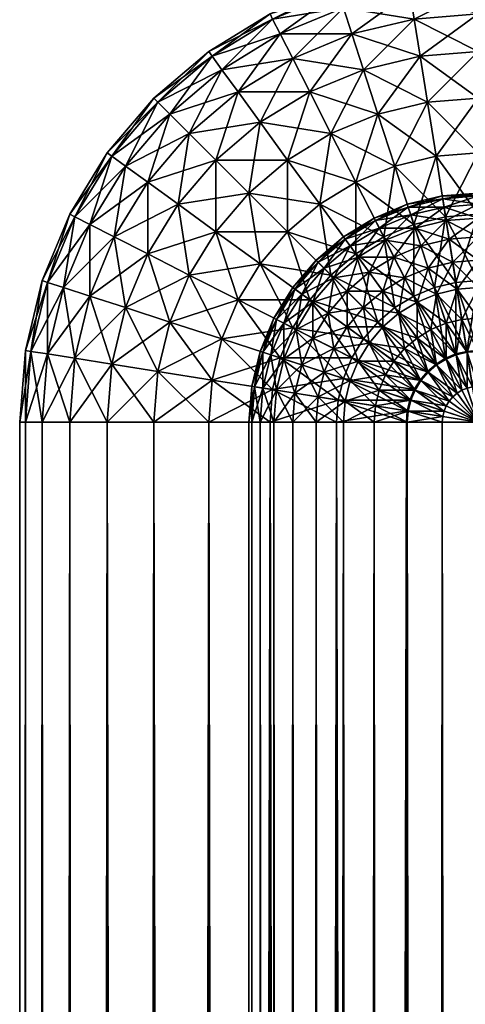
# Model space of a CAD drawing. Header units: inches. Extents: x 0 to 60, y -158 to 0.
# Tile 6 of 198: x 0 to 1.94, y -6.54 to -2.24. Entities that reach past the tile are written whole.
import ezdxf

# ---------------------------------------------------------------- set-up
doc = ezdxf.new("R2010")
doc.units = ezdxf.units.IN
doc.header["$MEASUREMENT"] = 0
doc.layers.get('0').update_dxf_attribs({"true_color": 0x5890e1})

msp = doc.modelspace()

# ---------------------------------------------------------------- meshes
at = {"color": 154, "true_color": 0x1c59b1}
mesh = msp.add_polyface(dxfattribs=at)
corners = [(1.191, -2.4122, 58.908), (1.5, -2.4612, 59.1756), (1.4493, -2.3052, 58.908), (1.7469, -2.4019, 59.1756), (1.7212, -2.2399, 58.908), (2, -2.382, 59.1756), (2, -2.218, 58.908), (0.882, -2.4612, 58.618), (1.1365, -2.3052, 58.618), (1.4122, -2.191, 58.618), (1.7024, -2.1213, 58.618), (2, -2.0979, 58.618), (0.8389, -2.4019, 58.3129), (1.1032, -2.2399, 58.3129), (1.3896, -2.1213, 58.3129), (1.691, -2.0489, 58.3129), (0.8244, -2.382, 58), (1.092, -2.218, 58), (1.382, -2.0979, 58), (1.7469, -2.4019, 0.8244), (1.5, -2.4612, 0.8244), (1.7212, -2.2399, 1.092), (2, -2.382, 0.8244), (2, -2.218, 1.092), (2, -2.0979, 1.382), (1.7024, -2.1213, 1.382), (1.4493, -2.3052, 1.092), (1.4122, -2.191, 1.382), (1.191, -2.4122, 1.092), (1.1365, -2.3052, 1.382), (0.9526, -2.5583, 1.092), (1.691, -2.0489, 1.6871), (1.3896, -2.1213, 1.6871), (1.1032, -2.2399, 1.6871), (0.882, -2.4612, 1.382), (0.8389, -2.4019, 1.6871), (1.382, -2.0979, 2), (1.092, -2.218, 2), (0.8244, -2.382, 2)]
mesh.append_faces([[corners[k] for k in face] for face in [(0, 1, 2), (2, 1, 3), (2, 3, 4), (4, 3, 5), (4, 5, 6), (7, 0, 8), (8, 0, 2), (8, 2, 9), (9, 2, 4), (9, 4, 10), (10, 4, 6), (10, 6, 11), (12, 7, 8), (12, 8, 13), (13, 8, 9), (13, 9, 14), (14, 9, 10), (14, 10, 15), (15, 10, 11), (16, 12, 13), (16, 13, 17), (17, 13, 14), (17, 14, 18), (19, 20, 21), (22, 19, 23), (23, 19, 21), (23, 21, 24), (25, 26, 27), (27, 26, 28), (27, 28, 29), (29, 28, 30), (31, 25, 27), (31, 27, 32), (32, 27, 29), (32, 29, 33), (33, 29, 34), (33, 34, 35), (36, 32, 33), (36, 33, 37), (37, 33, 35), (37, 35, 38), (25, 24, 21), (25, 21, 26), (26, 21, 20), (18, 36, 37), (18, 37, 17), (17, 37, 38), (17, 38, 16)]], dxfattribs={"color": 154})
mesh = msp.add_polyface(dxfattribs=at)
corners = [(0.691, -3.0489, 59.1756), (1, -3, 59.4142), (0.8559, -2.8559, 59.1756), (1.1687, -2.8559, 59.4142), (0.5583, -2.9526, 58.908), (0.7399, -2.7399, 58.908), (1.0489, -2.691, 59.1756), (0.9526, -2.5583, 58.908), (0.3052, -3.1365, 58.618), (0.4612, -2.882, 58.618), (0.655, -2.655, 58.618), (0.882, -2.4612, 58.618), (1.191, -2.4122, 58.908), (0.2399, -3.1032, 58.3129), (0.4019, -2.8389, 58.3129), (0.6032, -2.6032, 58.3129), (0.8389, -2.4019, 58.3129), (0.218, -3.092, 58), (0.382, -2.8244, 58), (0.5858, -2.5858, 58), (0.8244, -2.382, 58), (1.0489, -2.691, 0.8244), (1, -3, 0.5858), (0.8559, -2.8559, 0.8244), (0.9526, -2.5583, 1.092), (0.7399, -2.7399, 1.092), (0.691, -3.0489, 0.8244), (0.5583, -2.9526, 1.092), (1.1365, -2.3052, 1.382), (0.882, -2.4612, 1.382), (0.655, -2.655, 1.382), (0.4612, -2.882, 1.382), (0.8389, -2.4019, 1.6871), (0.6032, -2.6032, 1.6871), (0.4019, -2.8389, 1.6871), (0.3052, -3.1365, 1.382), (0.8244, -2.382, 2), (0.5858, -2.5858, 2), (0.382, -2.8244, 2), (0.2399, -3.1032, 1.6871), (0.218, -3.092, 2)]
mesh.append_faces([[corners[k] for k in face] for face in [(0, 1, 2), (2, 1, 3), (4, 0, 2), (4, 2, 5), (5, 2, 6), (5, 6, 7), (8, 4, 9), (9, 4, 5), (9, 5, 10), (10, 5, 7), (10, 7, 11), (11, 7, 12), (13, 9, 14), (14, 9, 10), (14, 10, 15), (15, 10, 11), (15, 11, 16), (17, 14, 18), (18, 14, 15), (18, 15, 19), (19, 15, 16), (19, 16, 20), (21, 22, 23), (24, 21, 23), (24, 23, 25), (25, 23, 26), (25, 26, 27), (28, 24, 29), (29, 24, 25), (29, 25, 30), (30, 25, 27), (30, 27, 31), (32, 29, 30), (32, 30, 33), (33, 30, 31), (33, 31, 34), (34, 31, 35), (36, 32, 33), (36, 33, 37), (37, 33, 34), (37, 34, 38), (38, 34, 39), (20, 36, 37), (20, 37, 19), (19, 37, 38), (19, 38, 18), (18, 38, 40), (18, 40, 17)]], dxfattribs={"color": 154})
mesh = msp.add_polyface(dxfattribs=at)
corners = [(2, -3, 2), (2, -3, 58), (1.8436, -3.0123, 2), (1.4663, -2.9526, 59.618), (1.7194, -3.1365, 59.782), (1.6367, -2.882, 59.618), (1.858, -3.1032, 59.782), (1.8161, -2.8389, 59.618), (2, -3.092, 59.782), (2, -2.8244, 59.618), (1, -3, 59.4142), (1.309, -3.0489, 59.618), (1.1687, -2.8559, 59.4142), (1.358, -2.7399, 59.4142), (1.563, -2.655, 59.4142), (1.7788, -2.6032, 59.4142), (2, -2.5858, 59.4142), (0.8559, -2.8559, 59.1756), (1.0489, -2.691, 59.1756), (1.2654, -2.5583, 59.1756), (1.5, -2.4612, 59.1756), (1.7469, -2.4019, 59.1756), (2, -2.382, 59.1756), (0.9526, -2.5583, 58.908), (1.191, -2.4122, 58.908), (1.4663, -2.9526, 0.382), (1.309, -3.0489, 0.382), (1.358, -2.7399, 0.5858), (1.6367, -2.882, 0.382), (1.563, -2.655, 0.5858), (1.5, -2.4612, 0.8244), (1.8161, -2.8389, 0.382), (1.7194, -3.1365, 0.218), (1.7788, -2.6032, 0.5858), (1.7469, -2.4019, 0.8244), (1.2654, -2.5583, 0.8244), (1.1687, -2.8559, 0.5858), (1.0489, -2.691, 0.8244), (1, -3, 0.5858), (2, -2.8244, 0.382), (1.858, -3.1032, 0.218), (2, -2.5858, 0.5858), (2, -2.382, 0.8244), (1.4493, -2.3052, 1.092), (1.191, -2.4122, 1.092), (0.9526, -2.5583, 1.092)]
mesh.append_faces([[corners[k] for k in face] for face in [(0, 1, 2), (3, 4, 5), (5, 6, 7), (7, 8, 9), (10, 11, 12), (12, 11, 3), (12, 3, 13), (13, 3, 5), (13, 5, 14), (14, 5, 7), (14, 7, 15), (15, 7, 9), (15, 9, 16), (17, 12, 18), (18, 12, 13), (18, 13, 19), (19, 13, 14), (19, 14, 20), (20, 14, 15), (20, 15, 21), (21, 15, 16), (21, 16, 22), (23, 18, 19), (23, 19, 24), (24, 19, 20), (25, 26, 27), (28, 25, 29), (29, 25, 27), (29, 27, 30), (31, 32, 28), (31, 28, 33), (33, 28, 29), (33, 29, 34), (34, 29, 30), (35, 36, 37), (37, 36, 38), (39, 40, 31), (39, 31, 41), (41, 31, 33), (41, 33, 42), (42, 33, 34), (43, 35, 44), (44, 35, 37), (44, 37, 45), (43, 30, 35), (35, 30, 27), (35, 27, 36), (36, 27, 26)]], dxfattribs={"color": 154})
mesh = msp.add_polyface(dxfattribs=at)
corners = [(1.191, -3.4122, 2), (1.2929, -3.2929, 58), (1.191, -3.4122, 58), (0.8559, -3.1687, 59.4142), (1.1687, -3.1687, 59.618), (1, -3, 59.4142), (1.309, -3.0489, 59.618), (0.5583, -3.2654, 59.1756), (0.691, -3.0489, 59.1756), (0.3052, -3.4493, 58.908), (0.4122, -3.191, 58.908), (0.5583, -2.9526, 58.908), (0.191, -3.4122, 58.618), (0.3052, -3.1365, 58.618), (0.1213, -3.3896, 58.3129), (0.2399, -3.1032, 58.3129), (0.4612, -2.882, 58.618), (0.0979, -3.382, 58), (0.218, -3.092, 58), (0.4019, -2.8389, 58.3129), (0.4612, -3.5, 59.1756), (0.7399, -3.358, 59.4142), (1.0489, -3.309, 59.618), (1.358, -3.358, 59.782), (1.1687, -3.1687, 0.382), (1.2654, -3.4663, 0.218), (1.0489, -3.309, 0.382), (1.1687, -2.8559, 0.5858), (1, -3, 0.5858), (0.8559, -3.1687, 0.5858), (0.9526, -3.4663, 0.382), (0.7399, -3.358, 0.5858), (0.8559, -2.8559, 0.8244), (0.691, -3.0489, 0.8244), (0.5583, -3.2654, 0.8244), (0.5583, -2.9526, 1.092), (0.4122, -3.191, 1.092), (0.4612, -3.5, 0.8244), (0.4612, -2.882, 1.382), (0.3052, -3.1365, 1.382), (0.3052, -3.4493, 1.092), (0.191, -3.4122, 1.382), (0.4019, -2.8389, 1.6871), (0.2399, -3.1032, 1.6871), (0.1213, -3.3896, 1.6871), (0.382, -2.8244, 2), (0.218, -3.092, 2), (0.0979, -3.382, 2), (1.309, -3.0489, 0.382)]
mesh.append_faces([[corners[k] for k in face] for face in [(0, 1, 2), (3, 4, 5), (5, 4, 6), (7, 3, 8), (8, 3, 5), (9, 7, 10), (10, 7, 8), (10, 8, 11), (12, 9, 10), (12, 10, 13), (13, 10, 11), (14, 12, 13), (14, 13, 15), (15, 13, 16), (17, 14, 15), (17, 15, 18), (18, 15, 19), (7, 20, 21), (7, 21, 3), (3, 21, 22), (3, 22, 4), (4, 22, 23), (24, 25, 26), (27, 24, 28), (28, 24, 26), (28, 26, 29), (29, 26, 30), (29, 30, 31), (32, 28, 29), (32, 29, 33), (33, 29, 31), (33, 31, 34), (35, 33, 34), (35, 34, 36), (36, 34, 37), (38, 35, 36), (38, 36, 39), (39, 36, 40), (39, 40, 41), (42, 39, 43), (43, 39, 41), (43, 41, 44), (45, 43, 46), (46, 43, 44), (46, 44, 47), (27, 48, 24), (18, 46, 47), (18, 47, 17)]], dxfattribs={"color": 154})
mesh = msp.add_polyface(dxfattribs=at)
corners = [(1.908, -3.4195, 58.809), (1.7815, -3.3275, 58.7071), (1.8894, -3.3016, 58.7071), (1.75, -3.2306, 58.5878), (1.8734, -3.2009, 58.5878), (1.7247, -3.1526, 58.454), (1.8606, -3.12, 58.454), (1.7061, -3.0955, 58.309), (1.8512, -3.0607, 58.309), (1.6948, -3.0607, 58.1564), (1.8455, -3.0245, 58.1564), (1.691, -3.0489, 58), (1.8436, -3.0123, 58), (2, -3.4122, 58.809), (2, -3.2929, 58.7071), (2, -3.191, 58.5878), (2, -3.109, 58.454), (2, -3.0489, 58.309), (2, -3.0123, 58.1564), (2, -3, 58), (2, -3, 2), (1.8436, -3.0123, 2), (1.8455, -3.0245, 1.8436), (2, -3.0123, 1.8436), (1.8512, -3.0607, 1.691), (2, -3.0489, 1.691), (1.7061, -3.0955, 1.691), (1.6948, -3.0607, 1.8436), (1.8606, -3.12, 1.546), (2, -3.109, 1.546), (1.8734, -3.2009, 1.4122), (2, -3.191, 1.4122), (1.8894, -3.3016, 1.2929), (2, -3.2929, 1.2929), (1.908, -3.4195, 1.191), (1.7815, -3.3275, 1.2929), (1.8184, -3.441, 1.191), (1.75, -3.2306, 1.4122), (1.7247, -3.1526, 1.546), (1.7194, -3.1365, 59.782), (1.809, -3.4122, 59.9021), (1.9033, -3.3896, 59.9021), (1.858, -3.1032, 59.782), (2, -3.382, 59.9021), (2, -3.092, 59.782), (1.8161, -2.8389, 59.618), (1.9033, -3.3896, 0.0979), (1.809, -3.4122, 0.0979), (1.858, -3.1032, 0.218), (1.7194, -3.1365, 0.218), (1.8161, -2.8389, 0.382), (2, -3.382, 0.0979), (2, -3.092, 0.218), (2, -2.8244, 0.382)]
mesh.append_faces([[corners[k] for k in face] for face in [(0, 1, 2), (2, 1, 3), (2, 3, 4), (4, 5, 6), (6, 7, 8), (8, 9, 10), (10, 11, 12), (13, 2, 14), (14, 2, 4), (14, 4, 15), (15, 4, 6), (15, 6, 16), (16, 6, 8), (16, 8, 17), (17, 8, 10), (17, 10, 18), (18, 10, 12), (18, 12, 19), (20, 21, 22), (20, 22, 23), (23, 22, 24), (23, 24, 25), (26, 24, 22), (27, 22, 21), (28, 29, 25), (30, 31, 29), (32, 33, 31), (33, 32, 34), (31, 30, 32), (32, 30, 35), (32, 35, 36), (29, 28, 30), (30, 28, 37), (30, 37, 35), (25, 24, 28), (28, 24, 38), (21, 19, 12), (39, 40, 41), (39, 41, 42), (42, 41, 43), (42, 43, 44), (45, 42, 44), (46, 47, 48), (48, 47, 49), (48, 49, 50), (51, 46, 52), (52, 46, 48), (52, 48, 53)]], dxfattribs={"color": 154})
mesh = msp.add_polyface(dxfattribs=at)
corners = [(1.679, -3.37, 58.7071), (1.5245, -3.3455, 58.5878), (1.6327, -3.2792, 58.5878), (1.4763, -3.2792, 58.454), (1.5955, -3.2061, 58.454), (1.7815, -3.3275, 58.7071), (1.75, -3.2306, 58.5878), (1.7247, -3.1526, 58.454), (1.5682, -3.1526, 58.309), (1.7061, -3.0955, 58.309), (1.5516, -3.12, 58.1564), (1.6948, -3.0607, 58.1564), (1.546, -3.109, 58), (1.691, -3.0489, 58), (1.8734, -3.2009, 58.5878), (1.8606, -3.12, 58.454), (1.8512, -3.0607, 58.309), (1.8455, -3.0245, 58.1564), (1.7247, -3.1526, 1.546), (1.8512, -3.0607, 1.691), (1.7061, -3.0955, 1.691), (1.8455, -3.0245, 1.8436), (1.6948, -3.0607, 1.8436), (1.8436, -3.0123, 2), (1.691, -3.0489, 2), (1.6327, -3.2792, 1.4122), (1.5955, -3.2061, 1.546), (1.5682, -3.1526, 1.691), (1.5516, -3.12, 1.8436), (1.546, -3.109, 2), (1.5844, -3.4279, 1.2929), (1.5245, -3.3455, 1.4122), (1.4763, -3.2792, 1.546), (1.7815, -3.3275, 1.2929), (1.75, -3.2306, 1.4122), (1.679, -3.37, 1.2929), (1.8606, -3.12, 1.546), (1.8436, -3.0123, 58), (1.4663, -3.2654, 59.782), (1.7194, -3.4493, 59.9021), (1.5878, -3.191, 59.782), (1.809, -3.4122, 59.9021), (1.7194, -3.1365, 59.782), (1.4663, -2.9526, 59.618), (1.6367, -2.882, 59.618), (1.858, -3.1032, 59.782), (1.5878, -3.191, 0.218), (1.6367, -3.5, 0.0979), (1.4663, -3.2654, 0.218), (1.809, -3.4122, 0.0979), (1.7194, -3.4493, 0.0979), (1.7194, -3.1365, 0.218), (1.6367, -2.882, 0.382), (1.4663, -2.9526, 0.382)]
mesh.append_faces([[corners[k] for k in face] for face in [(0, 1, 2), (2, 3, 4), (5, 0, 2), (5, 2, 6), (6, 2, 4), (6, 4, 7), (7, 4, 8), (7, 8, 9), (9, 8, 10), (9, 10, 11), (11, 10, 12), (11, 12, 13), (14, 6, 7), (15, 7, 9), (16, 9, 11), (17, 11, 13), (18, 19, 20), (20, 21, 22), (22, 23, 24), (25, 18, 26), (26, 18, 20), (26, 20, 27), (27, 20, 22), (27, 22, 28), (28, 22, 24), (28, 24, 29), (30, 25, 31), (31, 25, 26), (32, 26, 27), (33, 34, 35), (36, 18, 34), (34, 18, 25), (34, 25, 35), (35, 25, 30), (23, 37, 24), (24, 37, 13), (24, 13, 29), (29, 13, 12), (38, 39, 40), (40, 39, 41), (40, 41, 42), (43, 40, 42), (44, 42, 45), (46, 47, 48), (49, 50, 51), (51, 50, 46), (51, 46, 52), (52, 46, 53)]], dxfattribs={"color": 154})
mesh = msp.add_polyface(dxfattribs=at)
corners = [(1.3275, -3.3275, 58.309), (1.2009, -3.4195, 58.1564), (1.3016, -3.3016, 58.1564), (1.191, -3.4122, 58), (1.2929, -3.2929, 58), (1.5245, -3.3455, 58.5878), (1.37, -3.37, 58.454), (1.4763, -3.2792, 58.454), (1.441, -3.2306, 58.309), (1.4195, -3.2009, 58.1564), (1.4122, -3.191, 58), (1.6327, -3.2792, 58.5878), (1.5955, -3.2061, 58.454), (1.5682, -3.1526, 58.309), (1.5516, -3.12, 58.1564), (1.546, -3.109, 58), (1.5245, -3.3455, 1.4122), (1.5955, -3.2061, 1.546), (1.4763, -3.2792, 1.546), (1.5682, -3.1526, 1.691), (1.441, -3.2306, 1.691), (1.5516, -3.12, 1.8436), (1.4195, -3.2009, 1.8436), (1.546, -3.109, 2), (1.4122, -3.191, 2), (1.4279, -3.4279, 1.4122), (1.37, -3.37, 1.546), (1.3275, -3.3275, 1.691), (1.3016, -3.3016, 1.8436), (1.2929, -3.2929, 2), (1.2306, -3.441, 1.691), (1.2009, -3.4195, 1.8436), (1.191, -3.4122, 2), (1.1687, -3.1687, 59.618), (1.4663, -3.2654, 59.782), (1.309, -3.0489, 59.618), (1.5878, -3.191, 59.782), (1.4663, -2.9526, 59.618), (1.358, -3.358, 59.782), (1.6367, -3.5, 59.9021), (1.4663, -3.2654, 0.218), (1.358, -3.358, 0.218), (1.309, -3.0489, 0.382), (1.5878, -3.191, 0.218), (1.4663, -2.9526, 0.382), (1.1687, -3.1687, 0.382), (1.2654, -3.4663, 0.218)]
mesh.append_faces([[corners[k] for k in face] for face in [(0, 1, 2), (2, 3, 4), (5, 6, 7), (7, 6, 0), (7, 0, 8), (8, 0, 2), (8, 2, 9), (9, 2, 4), (9, 4, 10), (11, 5, 7), (12, 7, 8), (12, 8, 13), (13, 8, 9), (13, 9, 14), (14, 9, 10), (14, 10, 15), (16, 17, 18), (18, 19, 20), (20, 19, 21), (20, 21, 22), (22, 21, 23), (22, 23, 24), (25, 16, 18), (25, 18, 26), (26, 18, 20), (26, 20, 27), (27, 20, 22), (27, 22, 28), (28, 22, 24), (28, 24, 29), (30, 27, 28), (31, 28, 29), (31, 29, 32), (23, 15, 24), (24, 15, 10), (24, 10, 29), (29, 10, 4), (29, 4, 32), (33, 34, 35), (35, 34, 36), (35, 36, 37), (33, 38, 34), (34, 38, 39), (40, 41, 42), (43, 40, 44), (44, 40, 42), (45, 42, 41), (45, 41, 46)]], dxfattribs={"color": 154})
mesh = msp.add_polyface(dxfattribs=at)
corners = [(0, -4, 58), (0.0246, -4, 58.3129), (0.0489, -3.691, 58.3129), (0.655, -3.563, 59.4142), (0.7399, -3.358, 59.4142), (0.4612, -3.5, 59.1756), (0.6032, -3.7788, 59.4142), (0.4019, -3.7469, 59.1756), (0.2399, -3.7212, 58.908), (0.5858, -4, 59.4142), (0.8389, -3.8161, 59.618), (0.382, -4, 59.1756), (0.218, -4, 58.908), (0.0979, -4, 58.618), (0.1213, -3.7024, 58.618), (0.3052, -3.4493, 58.908), (0.191, -3.4122, 58.618), (0.1213, -3.3896, 58.3129), (0.0246, -3.6871, 58), (0.0979, -3.382, 58), (0.5583, -3.2654, 59.1756), (0.655, -3.563, 0.5858), (0.8389, -3.8161, 0.382), (0.6032, -3.7788, 0.5858), (0.5583, -3.2654, 0.8244), (0.7399, -3.358, 0.5858), (0.4612, -3.5, 0.8244), (0.4019, -3.7469, 0.8244), (0.5858, -4, 0.5858), (0.4122, -3.191, 1.092), (0.3052, -3.4493, 1.092), (0.2399, -3.7212, 1.092), (0.382, -4, 0.8244), (0.218, -4, 1.092), (0.191, -3.4122, 1.382), (0.1213, -3.7024, 1.382), (0.0979, -4, 1.382), (0.1213, -3.3896, 1.6871), (0.0489, -3.691, 1.6871), (0.0246, -4, 1.6871), (0.0979, -3.382, 2), (0.0246, -3.6871, 2), (0, -4, 2)]
mesh.append_faces([[corners[k] for k in face] for face in [(0, 1, 2), (3, 4, 5), (6, 3, 7), (7, 3, 5), (7, 5, 8), (9, 10, 6), (11, 6, 7), (12, 7, 8), (12, 8, 13), (14, 15, 16), (1, 14, 2), (2, 14, 16), (2, 16, 17), (0, 2, 18), (18, 2, 17), (18, 17, 19), (1, 13, 14), (14, 13, 8), (14, 8, 15), (15, 8, 5), (15, 5, 20), (21, 22, 23), (24, 25, 21), (24, 21, 26), (26, 21, 23), (26, 23, 27), (27, 23, 28), (29, 26, 30), (30, 26, 27), (30, 27, 31), (31, 27, 32), (31, 32, 33), (34, 30, 31), (34, 31, 35), (35, 31, 33), (35, 33, 36), (37, 34, 35), (37, 35, 38), (38, 35, 36), (38, 36, 39), (40, 37, 38), (40, 38, 41), (41, 38, 39), (41, 39, 42), (19, 40, 41), (19, 41, 18), (18, 41, 42), (18, 42, 0)]], dxfattribs={"color": 154})
mesh = msp.add_polyface(dxfattribs=at)
corners = [(1.5844, -3.5844, 58.809), (1.4279, -3.5844, 58.7071), (1.5, -3.5, 58.7071), (1.7332, -3.6327, 58.891), (1.6545, -3.5245, 58.809), (1.5844, -3.4279, 58.7071), (1.4279, -3.4279, 58.5878), (1.5245, -3.3455, 58.5878), (1.8597, -3.7247, 58.9511), (1.7939, -3.5955, 58.891), (1.7332, -3.4763, 58.809), (1.679, -3.37, 58.7071), (1.8597, -3.5682, 58.891), (1.8184, -3.441, 58.809), (1.7815, -3.3275, 58.7071), (1.5245, -3.6545, 58.809), (1.679, -3.679, 58.891), (1.5844, -3.5844, 1.191), (1.5844, -3.4279, 1.2929), (1.5, -3.5, 1.2929), (1.5245, -3.3455, 1.4122), (1.4279, -3.4279, 1.4122), (1.6327, -3.7332, 1.109), (1.5245, -3.6545, 1.191), (1.4279, -3.5844, 1.2929), (1.8184, -3.441, 1.191), (1.7815, -3.3275, 1.2929), (1.7332, -3.4763, 1.191), (1.7939, -3.5955, 1.109), (1.7332, -3.6327, 1.109), (1.8184, -3.75, 1.0489), (1.679, -3.37, 1.2929), (1.6545, -3.5245, 1.191), (1.679, -3.679, 1.109), (1.6367, -3.5, 59.9021), (1.8161, -3.7469, 59.9754), (1.858, -3.7212, 59.9754), (1.563, -3.563, 59.9021), (1.358, -3.358, 59.782), (1.5, -3.6367, 59.9021), (1.7788, -3.7788, 59.9754), (1.4663, -3.2654, 59.782), (1.7194, -3.4493, 59.9021), (1.563, -3.563, 0.0979), (1.7469, -3.8161, 0.0246), (1.5, -3.6367, 0.0979), (1.6367, -3.5, 0.0979), (1.7788, -3.7788, 0.0246), (1.4663, -3.2654, 0.218), (1.7194, -3.4493, 0.0979), (1.8161, -3.7469, 0.0246), (1.5878, -3.191, 0.218), (1.809, -3.4122, 0.0979), (1.858, -3.7212, 0.0246)]
mesh.append_faces([[corners[k] for k in face] for face in [(0, 1, 2), (3, 0, 4), (4, 0, 2), (4, 2, 5), (5, 2, 6), (5, 6, 7), (8, 3, 9), (9, 3, 4), (9, 4, 10), (10, 4, 5), (10, 5, 11), (11, 5, 7), (12, 9, 10), (13, 10, 11), (13, 11, 14), (15, 1, 0), (15, 0, 16), (16, 0, 3), (17, 18, 19), (19, 18, 20), (19, 20, 21), (22, 17, 23), (23, 17, 19), (23, 19, 24), (25, 26, 27), (25, 27, 28), (28, 27, 29), (28, 29, 30), (26, 31, 27), (27, 31, 32), (27, 32, 29), (29, 32, 33), (31, 18, 32), (32, 18, 17), (32, 17, 33), (33, 17, 22), (34, 35, 36), (37, 35, 34), (37, 34, 38), (39, 40, 37), (41, 34, 42), (42, 34, 36), (43, 44, 45), (46, 47, 43), (46, 43, 48), (49, 50, 46), (49, 46, 51), (52, 53, 49)]], dxfattribs={"color": 154})
mesh = msp.add_polyface(dxfattribs=at)
corners = [(1.1526, -3.5682, 58.309), (1.0607, -3.6948, 58.1564), (1.12, -3.5516, 58.1564), (1.4279, -3.5844, 58.7071), (1.2792, -3.6327, 58.5878), (1.3455, -3.5245, 58.5878), (1.2061, -3.5955, 58.454), (1.2792, -3.4763, 58.454), (1.2306, -3.441, 58.309), (1.2009, -3.4195, 58.1564), (1.109, -3.546, 58), (1.191, -3.4122, 58), (1.5, -3.5, 58.7071), (1.4279, -3.4279, 58.5878), (1.37, -3.37, 58.454), (1.3275, -3.3275, 58.309), (1.3016, -3.3016, 58.1564), (1.5245, -3.3455, 58.5878), (1.4279, -3.5844, 1.2929), (1.5, -3.5, 1.2929), (1.4279, -3.4279, 1.4122), (1.3455, -3.5245, 1.4122), (1.37, -3.37, 1.546), (1.2792, -3.4763, 1.546), (1.3275, -3.3275, 1.691), (1.2306, -3.441, 1.691), (1.3016, -3.3016, 1.8436), (1.2009, -3.4195, 1.8436), (1.37, -3.679, 1.2929), (1.2792, -3.6327, 1.4122), (1.2061, -3.5955, 1.546), (1.1526, -3.5682, 1.691), (1.12, -3.5516, 1.8436), (1.191, -3.4122, 2), (1.109, -3.546, 2), (1.5, -3.6367, 59.9021), (1.563, -3.563, 59.9021), (1.2654, -3.4663, 59.782), (1.358, -3.358, 59.782), (1.0489, -3.309, 59.618), (1.191, -3.5878, 59.782), (0.9526, -3.4663, 59.618), (1.563, -3.563, 0.0979), (1.5, -3.6367, 0.0979), (1.358, -3.358, 0.218), (1.4663, -3.2654, 0.218), (1.2654, -3.4663, 0.218), (1.4493, -3.7194, 0.0979), (1.191, -3.5878, 0.218), (1.0489, -3.309, 0.382)]
mesh.append_faces([[corners[k] for k in face] for face in [(0, 1, 2), (3, 4, 5), (5, 4, 6), (5, 6, 7), (7, 6, 0), (7, 0, 8), (8, 0, 2), (8, 2, 9), (9, 2, 10), (9, 10, 11), (12, 3, 5), (12, 5, 13), (13, 5, 7), (13, 7, 14), (14, 7, 8), (14, 8, 15), (15, 8, 9), (16, 9, 11), (17, 13, 14), (18, 19, 20), (18, 20, 21), (21, 20, 22), (21, 22, 23), (23, 22, 24), (23, 24, 25), (25, 26, 27), (28, 18, 21), (29, 21, 23), (29, 23, 30), (30, 23, 25), (30, 25, 31), (31, 25, 27), (31, 27, 32), (32, 27, 33), (32, 33, 34), (33, 11, 34), (34, 11, 10), (35, 36, 37), (37, 36, 38), (37, 38, 39), (40, 35, 37), (40, 37, 41), (42, 43, 44), (45, 42, 44), (46, 47, 48), (49, 46, 48), (46, 44, 43), (46, 43, 47)]], dxfattribs={"color": 154})
mesh = msp.add_polyface(dxfattribs=at)
corners = [(1, -4, 58), (1.0123, -3.8436, 58), (1.0245, -3.8455, 58.1564), (1.0123, -4, 58.1564), (1.0607, -3.8512, 58.309), (1.1526, -3.7247, 58.454), (1.0955, -3.7061, 58.309), (1.0607, -3.6948, 58.1564), (1.0489, -3.691, 58), (1.1526, -3.5682, 58.309), (1.12, -3.5516, 58.1564), (1.109, -3.546, 58), (1.0489, -4, 58.309), (1.12, -3.8606, 58.454), (1.0955, -3.7061, 1.691), (1.12, -3.5516, 1.8436), (1.0607, -3.6948, 1.8436), (1.109, -3.546, 2), (1.0489, -3.691, 2), (1.12, -3.8606, 1.546), (1.0607, -3.8512, 1.691), (1.0245, -3.8455, 1.8436), (1.0123, -3.8436, 2), (1.109, -4, 1.546), (1.0489, -4, 1.691), (1.0123, -4, 1.8436), (1, -4, 2), (0.9526, -3.4663, 59.618), (1.2654, -3.4663, 59.782), (1.0489, -3.309, 59.618), (0.7399, -3.358, 59.4142), (1.1365, -3.7194, 59.782), (1.191, -3.5878, 59.782), (0.882, -3.6367, 59.618), (0.655, -3.563, 59.4142), (1.1032, -3.858, 59.782), (0.8389, -3.8161, 59.618), (0.6032, -3.7788, 59.4142), (0.8244, -4, 59.618), (1.0489, -3.309, 0.382), (1.191, -3.5878, 0.218), (0.9526, -3.4663, 0.382), (1.1365, -3.7194, 0.218), (0.882, -3.6367, 0.382), (1.1032, -3.858, 0.218), (0.8389, -3.8161, 0.382), (1.092, -4, 0.218), (0.7399, -3.358, 0.5858), (0.655, -3.563, 0.5858), (0.6032, -3.7788, 0.5858), (0.8244, -4, 0.382)]
mesh.append_faces([[corners[k] for k in face] for face in [(0, 1, 2), (3, 2, 4), (5, 4, 6), (6, 4, 2), (6, 2, 7), (7, 2, 1), (7, 1, 8), (9, 6, 7), (10, 7, 8), (10, 8, 11), (12, 4, 13), (14, 15, 16), (16, 15, 17), (16, 17, 18), (19, 14, 20), (20, 14, 16), (20, 16, 21), (21, 16, 18), (21, 18, 22), (23, 19, 20), (24, 20, 21), (25, 21, 22), (17, 11, 18), (18, 11, 8), (18, 8, 22), (22, 8, 1), (22, 1, 26), (27, 28, 29), (27, 29, 30), (31, 32, 33), (33, 32, 27), (33, 27, 34), (34, 27, 30), (35, 31, 36), (36, 31, 33), (36, 33, 37), (37, 33, 34), (38, 35, 36), (39, 40, 41), (41, 40, 42), (41, 42, 43), (43, 42, 44), (43, 44, 45), (45, 44, 46), (47, 41, 43), (47, 43, 48), (48, 43, 45), (49, 45, 50)]], dxfattribs={"color": 154})
mesh = msp.add_polyface(dxfattribs=at)
corners = [(1.9517, -3.8512, 58.9877), (1.8597, -3.7247, 58.9511), (1.9045, -3.7061, 58.9511), (1.7939, -3.5955, 58.891), (1.8597, -3.5682, 58.891), (1.7332, -3.4763, 58.809), (1.8184, -3.441, 58.809), (1.8606, -3.929, 58.9877), (1.7247, -3.8597, 58.9511), (1.8734, -3.9081, 58.9877), (1.75, -3.8184, 58.9511), (1.8894, -3.8894, 58.9877), (1.7815, -3.7815, 58.9511), (1.908, -3.8734, 58.9877), (1.8184, -3.75, 58.9511), (1.929, -3.8606, 58.9877), (1.9517, -3.6948, 58.9511), (1.929, -3.5516, 58.891), (1.908, -3.4195, 58.809), (1.7815, -3.3275, 58.7071), (1.7332, -3.6327, 58.891), (1.929, -3.5516, 1.109), (1.908, -3.4195, 1.191), (1.8597, -3.5682, 1.109), (1.9045, -3.7061, 1.0489), (1.8597, -3.7247, 1.0489), (1.929, -3.8606, 1.0123), (1.908, -3.8734, 1.0123), (1.8894, -3.3016, 1.2929), (1.8184, -3.441, 1.191), (1.7939, -3.5955, 1.109), (1.8184, -3.75, 1.0489), (1.8894, -3.8894, 1.0123), (1.7815, -3.7815, 1.0489), (1.8734, -3.9081, 1.0123), (1.75, -3.8184, 1.0489), (1.8606, -3.929, 1.0123), (1.858, -3.7212, 59.9754), (1.8161, -3.7469, 59.9754), (2, -4, 60), (1.7788, -3.7788, 59.9754), (1.7469, -3.8161, 59.9754), (1.7194, -3.4493, 59.9021), (1.9033, -3.7024, 59.9754), (1.809, -3.4122, 59.9021), (1.9511, -3.691, 59.9754), (1.9033, -3.3896, 59.9021), (1.7212, -3.858, 59.9754), (1.7212, -3.858, 0.0246), (1.7469, -3.8161, 0.0246), (2, -4), (1.7788, -3.7788, 0.0246), (1.8161, -3.7469, 0.0246), (1.858, -3.7212, 0.0246), (1.7194, -3.4493, 0.0979), (1.9033, -3.7024, 0.0246), (1.809, -3.4122, 0.0979), (1.9033, -3.3896, 0.0979)]
mesh.append_faces([[corners[k] for k in face] for face in [(0, 1, 2), (2, 1, 3), (2, 3, 4), (4, 5, 6), (7, 8, 9), (9, 10, 11), (10, 12, 11), (11, 12, 13), (12, 14, 13), (13, 14, 15), (16, 2, 4), (16, 4, 17), (17, 4, 6), (17, 6, 18), (18, 6, 19), (14, 20, 1), (14, 1, 15), (21, 22, 23), (21, 23, 24), (24, 23, 25), (24, 25, 26), (26, 25, 27), (22, 28, 29), (22, 29, 23), (23, 29, 30), (23, 30, 25), (25, 30, 31), (25, 31, 27), (27, 31, 32), (31, 33, 32), (32, 33, 34), (33, 35, 34), (34, 35, 36), (37, 38, 39), (40, 39, 38), (41, 39, 40), (42, 43, 44), (44, 43, 45), (44, 45, 46), (47, 39, 41), (42, 37, 43), (48, 49, 50), (51, 50, 49), (52, 50, 51), (53, 50, 52), (53, 52, 54), (55, 53, 56), (57, 55, 56)]], dxfattribs={"color": 154})
mesh = msp.add_polyface(dxfattribs=at)
corners = [(2, -3.4122, 58.809), (58, -3.4122, 58.809), (2, -3.546, 58.891), (58, -3.546, 58.891), (2, -3.691, 58.9511), (58, -3.691, 58.9511), (2, -3.8436, 58.9877), (58, -3.8436, 58.9877), (2, -4, 59), (58, -3.546, 1.109), (2, -3.4122, 1.191), (2, -3.546, 1.109), (58, -3.691, 1.0489), (2, -3.691, 1.0489), (58, -3.8436, 1.0123), (2, -3.8436, 1.0123), (1.9517, -3.8512, 58.9877), (1.9755, -3.8455, 58.9877), (1.9045, -3.7061, 58.9511), (1.9517, -3.6948, 58.9511), (1.929, -3.5516, 58.891), (1.908, -3.4195, 58.809), (1.8894, -3.3016, 58.7071), (1.929, -3.8606, 58.9877), (1.8597, -3.7247, 58.9511), (1.908, -3.4195, 1.191), (2, -3.2929, 1.2929), (1.929, -3.5516, 1.109), (1.9517, -3.6948, 1.0489), (2, -4, 1), (1.9755, -3.8455, 1.0123), (1.9517, -3.8512, 1.0123), (1.9045, -3.7061, 1.0489), (1.929, -3.8606, 1.0123), (58, -3.382, 59.9021), (2, -3.382, 59.9021), (2, -3.6871, 59.9754), (58, -3.6871, 59.9754), (2, -4, 60), (2, -3.382, 0.0979), (58, -3.6871, 0.0246), (2, -3.6871, 0.0246), (58, -4), (2, -4), (1.9511, -3.691, 59.9754), (1.9033, -3.3896, 59.9021), (1.9033, -3.7024, 59.9754), (1.858, -3.7212, 59.9754), (1.9033, -3.7024, 0.0246), (1.858, -3.7212, 0.0246), (1.9511, -3.691, 0.0246), (1.9033, -3.3896, 0.0979)]
mesh.append_faces([[corners[k] for k in face] for face in [(0, 1, 2), (2, 3, 4), (4, 5, 6), (6, 7, 8), (9, 10, 11), (12, 11, 13), (14, 13, 15), (8, 16, 17), (17, 16, 18), (17, 18, 19), (8, 17, 6), (6, 17, 19), (6, 19, 4), (4, 19, 20), (4, 20, 2), (2, 20, 21), (2, 21, 0), (0, 21, 22), (23, 24, 16), (23, 16, 8), (25, 10, 26), (27, 11, 10), (28, 13, 11), (29, 15, 30), (30, 15, 13), (13, 28, 30), (30, 28, 31), (30, 31, 29), (11, 27, 28), (28, 27, 32), (28, 32, 31), (31, 32, 33), (31, 33, 29), (10, 25, 27), (34, 35, 36), (37, 36, 38), (39, 40, 41), (41, 42, 43), (38, 36, 44), (45, 44, 36), (45, 36, 35), (46, 38, 44), (46, 47, 38), (48, 43, 49), (50, 43, 48), (50, 48, 51), (41, 43, 50), (41, 50, 39), (39, 50, 51)]], dxfattribs={"color": 154})
mesh = msp.add_polyface(dxfattribs=at)
corners = [(1.2792, -3.6327, 58.5878), (1.1526, -3.7247, 58.454), (1.2061, -3.5955, 58.454), (1.0955, -3.7061, 58.309), (1.1526, -3.5682, 58.309), (1.4195, -3.9081, 58.809), (1.3016, -3.8894, 58.7071), (1.441, -3.8184, 58.809), (1.5682, -3.8597, 58.891), (1.2009, -3.8734, 58.5878), (1.3275, -3.7815, 58.7071), (1.4763, -3.7332, 58.809), (1.12, -3.8606, 58.454), (1.2306, -3.75, 58.5878), (1.37, -3.679, 58.7071), (1.5245, -3.6545, 58.809), (1.0607, -3.8512, 58.309), (1.4279, -3.5844, 58.7071), (1.4763, -3.7332, 1.191), (1.5245, -3.6545, 1.191), (1.4279, -3.5844, 1.2929), (1.37, -3.679, 1.2929), (1.3455, -3.5245, 1.4122), (1.2792, -3.6327, 1.4122), (1.441, -3.8184, 1.191), (1.3275, -3.7815, 1.2929), (1.2306, -3.75, 1.4122), (1.2061, -3.5955, 1.546), (1.1526, -3.7247, 1.546), (1.1526, -3.5682, 1.691), (1.0955, -3.7061, 1.691), (1.12, -3.5516, 1.8436), (1.5516, -3.929, 1.109), (1.4195, -3.9081, 1.191), (1.3016, -3.8894, 1.2929), (1.2009, -3.8734, 1.4122), (1.12, -3.8606, 1.546), (1.4493, -3.7194, 59.9021), (1.5, -3.6367, 59.9021), (1.191, -3.5878, 59.782), (1.4122, -3.809, 59.9021), (1.1365, -3.7194, 59.782), (1.3896, -3.9033, 59.9021), (1.1032, -3.858, 59.782), (1.191, -3.5878, 0.218), (1.4493, -3.7194, 0.0979), (1.4122, -3.809, 0.0979), (1.1365, -3.7194, 0.218), (1.3896, -3.9033, 0.0979), (1.1032, -3.858, 0.218)]
mesh.append_faces([[corners[k] for k in face] for face in [(0, 1, 2), (2, 1, 3), (2, 3, 4), (5, 6, 7), (5, 7, 8), (6, 9, 10), (6, 10, 7), (7, 10, 11), (9, 12, 13), (9, 13, 10), (10, 13, 14), (10, 14, 11), (11, 14, 15), (12, 16, 1), (12, 1, 13), (13, 1, 0), (13, 0, 14), (14, 0, 17), (14, 17, 15), (18, 19, 20), (18, 20, 21), (21, 22, 23), (24, 18, 21), (24, 21, 25), (25, 21, 23), (25, 23, 26), (26, 23, 27), (26, 27, 28), (28, 27, 29), (28, 29, 30), (30, 29, 31), (32, 24, 33), (33, 24, 25), (33, 25, 34), (34, 25, 26), (34, 26, 35), (35, 26, 28), (35, 28, 36), (36, 28, 30), (37, 38, 39), (40, 37, 41), (41, 37, 39), (42, 40, 43), (43, 40, 41), (44, 45, 46), (44, 46, 47), (47, 46, 48), (47, 48, 49)]], dxfattribs={"color": 154})
mesh = msp.add_polyface(dxfattribs=at)
corners = [(1.5516, -3.929, 58.891), (1.4195, -3.9081, 58.809), (1.5682, -3.8597, 58.891), (1.7061, -3.9045, 58.9511), (1.7247, -3.8597, 58.9511), (1.8606, -3.929, 58.9877), (1.441, -3.8184, 58.809), (1.5955, -3.7939, 58.891), (1.75, -3.8184, 58.9511), (1.8734, -3.9081, 58.9877), (1.4763, -3.7332, 58.809), (1.6327, -3.7332, 58.891), (1.7815, -3.7815, 58.9511), (1.5245, -3.6545, 58.809), (1.679, -3.679, 58.891), (1.8184, -3.75, 58.9511), (1.7332, -3.6327, 58.891), (1.7247, -3.8597, 1.0489), (1.6327, -3.7332, 1.109), (1.5955, -3.7939, 1.109), (1.5245, -3.6545, 1.191), (1.4763, -3.7332, 1.191), (1.8512, -3.9517, 1.0123), (1.7061, -3.9045, 1.0489), (1.5682, -3.8597, 1.109), (1.441, -3.8184, 1.191), (1.8184, -3.75, 1.0489), (1.7332, -3.6327, 1.109), (1.7815, -3.7815, 1.0489), (1.679, -3.679, 1.109), (1.75, -3.8184, 1.0489), (1.6948, -3.9517, 1.0489), (1.5516, -3.929, 1.109), (1.8606, -3.929, 1.0123), (1.7788, -3.7788, 59.9754), (1.8161, -3.7469, 59.9754), (1.563, -3.563, 59.9021), (1.7469, -3.8161, 59.9754), (1.5, -3.6367, 59.9021), (1.7212, -3.858, 59.9754), (1.4493, -3.7194, 59.9021), (1.7024, -3.9033, 59.9754), (1.4122, -3.809, 59.9021), (1.3896, -3.9033, 59.9021), (1.5, -3.6367, 0.0979), (1.7469, -3.8161, 0.0246), (1.7212, -3.858, 0.0246), (1.7788, -3.7788, 0.0246), (1.563, -3.563, 0.0979), (1.4493, -3.7194, 0.0979), (1.7024, -3.9033, 0.0246), (1.4122, -3.809, 0.0979), (1.691, -3.9511, 0.0246), (1.3896, -3.9033, 0.0979), (1.8161, -3.7469, 0.0246), (1.6367, -3.5, 0.0979)]
mesh.append_faces([[corners[k] for k in face] for face in [(0, 1, 2), (0, 2, 3), (3, 2, 4), (3, 4, 5), (2, 6, 7), (2, 7, 4), (4, 7, 8), (4, 8, 9), (6, 10, 7), (7, 10, 11), (7, 11, 8), (8, 11, 12), (10, 13, 11), (11, 13, 14), (11, 14, 12), (12, 14, 15), (14, 16, 15), (17, 18, 19), (19, 18, 20), (19, 20, 21), (22, 17, 23), (23, 17, 19), (23, 19, 24), (24, 19, 21), (24, 21, 25), (26, 27, 28), (27, 29, 28), (28, 29, 30), (31, 23, 24), (32, 24, 25), (29, 18, 30), (30, 18, 17), (30, 17, 33), (34, 35, 36), (37, 34, 38), (39, 37, 40), (40, 37, 38), (41, 39, 42), (42, 39, 40), (43, 41, 42), (44, 45, 46), (47, 45, 48), (49, 50, 51), (51, 50, 52), (51, 52, 53), (54, 47, 55), (49, 44, 46), (49, 46, 50)]], dxfattribs={"color": 154})
mesh = msp.add_polyface(dxfattribs=at)
corners = [(1, -4, 58), (1.0245, -3.8455, 58.1564), (1.0123, -4, 58.1564), (1.0607, -3.8512, 58.309), (1.0489, -4, 58.309), (1.12, -3.8606, 58.454), (1.109, -4, 58.454), (1.2009, -3.8734, 58.5878), (1.191, -4, 58.5878), (1.3016, -3.8894, 58.7071), (1.2929, -4, 58.7071), (1.4195, -3.9081, 58.809), (1.4122, -4, 58.809), (1.5516, -3.929, 58.891), (1.546, -4, 58.891), (1.6948, -3.9517, 58.9511), (1.691, -4, 58.9511), (1.8455, -3.9755, 58.9877), (1.7061, -3.9045, 58.9511), (1.8455, -3.9755, 1.0123), (1.7061, -3.9045, 1.0489), (1.6948, -3.9517, 1.0489), (1.5682, -3.8597, 1.109), (1.5516, -3.929, 1.109), (1.8436, -4, 1.0123), (1.691, -4, 1.0489), (1.546, -4, 1.109), (1.4195, -3.9081, 1.191), (1.4122, -4, 1.191), (1.3016, -3.8894, 1.2929), (1.2929, -4, 1.2929), (1.2009, -3.8734, 1.4122), (1.191, -4, 1.4122), (1.12, -3.8606, 1.546), (1.109, -4, 1.546), (1.0607, -3.8512, 1.691), (1.0489, -4, 1.691), (1.0245, -3.8455, 1.8436), (1.0123, -4, 1.8436), (1.0123, -3.8436, 2), (1, -4, 2), (1.0123, -3.8436, 58), (1.691, -3.9511, 59.9754), (1.7024, -3.9033, 59.9754), (1.3896, -3.9033, 59.9021), (1.6871, -4, 59.9754), (1.382, -4, 59.9021), (1.092, -4, 59.782), (1.1032, -3.858, 59.782), (0.8244, -4, 59.618), (0.8389, -3.8161, 59.618), (0.5858, -4, 59.4142), (0.6032, -3.7788, 59.4142), (0.382, -4, 59.1756), (0.4019, -3.7469, 59.1756), (0.218, -4, 58.908), (1.3896, -3.9033, 0.0979), (1.691, -3.9511, 0.0246), (1.6871, -4, 0.0246), (1.382, -4, 0.0979), (1.1032, -3.858, 0.218), (1.092, -4, 0.218), (0.8389, -3.8161, 0.382), (0.8244, -4, 0.382), (0.6032, -3.7788, 0.5858), (0.5858, -4, 0.5858), (0.4019, -3.7469, 0.8244), (0.382, -4, 0.8244)]
mesh.append_faces([[corners[k] for k in face] for face in [(0, 1, 2), (2, 3, 4), (5, 6, 4), (7, 8, 6), (9, 10, 8), (11, 12, 10), (13, 14, 12), (15, 16, 14), (16, 15, 17), (14, 13, 15), (15, 13, 18), (12, 11, 13), (10, 9, 11), (8, 7, 9), (6, 5, 7), (19, 20, 21), (21, 22, 23), (24, 21, 25), (25, 21, 23), (25, 23, 26), (26, 23, 27), (26, 27, 28), (28, 27, 29), (28, 29, 30), (30, 29, 31), (30, 31, 32), (32, 31, 33), (32, 33, 34), (34, 35, 36), (36, 37, 38), (38, 39, 40), (40, 41, 0), (42, 43, 44), (45, 42, 46), (46, 42, 44), (46, 44, 47), (47, 44, 48), (47, 48, 49), (49, 50, 51), (51, 52, 53), (53, 54, 55), (56, 57, 58), (56, 58, 59), (60, 56, 59), (60, 59, 61), (62, 61, 63), (64, 63, 65), (66, 65, 67)]], dxfattribs={"color": 154})
mesh = msp.add_polyface(dxfattribs=at)
corners = [(22.2178, -21.0616), (21.4549, -21.2447), (2, -4), (20.73, -21.545), (20.0611, -21.9549), (37, -21), (23, -21), (2, -4, 60), (20.0611, -21.9549, 60), (20.73, -21.545, 60), (21.4549, -21.2447, 60), (22.2178, -21.0616, 60), (23, -21, 60), (21.4549, -21.2447, 1), (2, -4, 1), (20.73, -21.545, 1), (20.0611, -21.9549, 1), (19.4645, -22.4645, 1), (22.2178, -21.0616, 1), (23, -21, 1), (22.2178, -21.0616, 59), (21.4549, -21.2447, 59), (2, -4, 59), (20.73, -21.545, 59), (20.0611, -21.9549, 59), (19.4645, -22.4645, 59), (37, -21, 59), (23, -21, 59), (58, -4, 1), (2, -3.8436, 1.0123), (1.8436, -4, 58.9877), (1.8455, -3.9755, 58.9877), (1.691, -4, 58.9511), (1.6948, -3.9517, 58.9511), (1.8512, -3.9517, 58.9877), (1.7061, -3.9045, 58.9511), (1.8606, -3.929, 58.9877), (1.8734, -3.9081, 58.9877), (1.8894, -3.8894, 58.9877), (1.908, -3.8734, 58.9877), (1.929, -3.8606, 58.9877), (1.929, -3.8606, 1.0123), (1.908, -3.8734, 1.0123), (1.8894, -3.8894, 1.0123), (1.8734, -3.9081, 1.0123), (1.8606, -3.929, 1.0123), (1.8512, -3.9517, 1.0123), (1.8455, -3.9755, 1.0123), (1.7061, -3.9045, 1.0489), (1.8436, -4, 1.0123), (1.6948, -3.9517, 1.0489), (1.7247, -3.8597, 1.0489), (1.7024, -3.9033, 59.9754), (1.7212, -3.858, 59.9754), (1.691, -3.9511, 59.9754), (1.6871, -4, 59.9754), (1.6871, -4, 0.0246), (1.691, -3.9511, 0.0246), (1.7024, -3.9033, 0.0246), (1.7212, -3.858, 0.0246)]
mesh.append_faces([[corners[k] for k in face] for face in [(0, 1, 2), (1, 3, 2), (2, 3, 4), (2, 5, 6), (2, 6, 0), (7, 8, 9), (7, 9, 10), (10, 11, 7), (7, 11, 12), (13, 14, 15), (15, 14, 16), (14, 17, 16), (13, 18, 14), (14, 18, 19), (20, 21, 22), (21, 23, 22), (22, 23, 24), (22, 24, 25), (22, 26, 27), (22, 27, 20), (28, 29, 14), (22, 30, 31), (31, 30, 32), (31, 33, 34), (31, 34, 22), (33, 35, 34), (34, 35, 36), (34, 36, 22), (36, 37, 22), (37, 38, 22), (38, 39, 22), (39, 40, 22), (41, 42, 14), (42, 43, 14), (43, 44, 14), (44, 45, 14), (14, 46, 47), (47, 46, 48), (14, 47, 49), (49, 47, 50), (45, 51, 46), (45, 46, 14), (52, 7, 53), (54, 7, 52), (55, 7, 54), (2, 56, 57), (58, 2, 57), (58, 59, 2)]], dxfattribs={"color": 154})
mesh = msp.add_polyface(dxfattribs=at)
corners = [(0, -158, 58), (0, -4, 2), (0, -158, 2), (13, -158), (2, -158), (2, -4), (18, -26), (18, -153), (16.5355, -156.5355), (17.9384, -153.7822), (17.7553, -154.5451), (2, -4, 60), (2, -158, 60), (13, -158, 60), (17.0451, -155.9389, 60), (17.455, -155.2699, 60), (17.7553, -154.5451, 60), (18, -153, 60), (16.5355, -156.5355, 60), (17.9384, -153.7822, 60), (1, -158, 2), (1, -4, 58), (1, -158, 58), (2, -4, 1), (2, -158, 1), (13, -158, 1), (16.5355, -156.5355, 1), (17.7553, -154.5451, 1), (17.9384, -153.7822, 1), (18, -153, 1), (13, -158, 59), (2, -158, 59), (2, -4, 59), (18, -26, 59), (18, -153, 59), (17.7553, -154.5451, 59), (17.455, -155.2699, 59), (17.0451, -155.9389, 59), (16.5355, -156.5355, 59), (17.9384, -153.7822, 59), (1.8436, -4, 58.9877), (1.8436, -158, 58.9877), (1.691, -4, 58.9511), (1.691, -158, 58.9511), (1.546, -4, 58.891), (1.546, -158, 58.891), (1.4122, -4, 58.809), (1.4122, -158, 58.809), (42, -26, 60), (42, -153, 59), (42, -153, 60), (42, -26, 1), (42, -153), (42, -153, 1), (42.0616, -153.7822), (42.0616, -153.7822, 1), (42.2447, -154.5451), (42.2447, -154.5451, 1), (17.455, -155.2699, 1), (17.455, -155.2699), (42.0616, -153.7822, 59), (42.0616, -153.7822, 60), (42.2447, -154.5451, 59), (42.2447, -154.5451, 60)]
mesh.append_faces([[corners[k] for k in face] for face in [(0, 1, 2), (3, 4, 5), (3, 6, 7), (8, 7, 9), (8, 9, 10), (11, 12, 13), (14, 15, 16), (17, 18, 14), (17, 14, 19), (19, 14, 16), (20, 21, 22), (23, 24, 25), (26, 27, 28), (26, 28, 29), (30, 31, 32), (30, 33, 34), (35, 36, 37), (38, 34, 37), (37, 34, 39), (37, 39, 35), (40, 31, 41), (42, 41, 43), (44, 43, 45), (46, 45, 47), (33, 17, 34), (48, 49, 50), (51, 52, 53), (6, 29, 7), (53, 52, 54), (53, 54, 55), (55, 54, 56), (55, 56, 57), (58, 59, 10), (58, 10, 27), (27, 10, 9), (27, 9, 28), (28, 9, 7), (28, 7, 29), (50, 49, 60), (50, 60, 61), (61, 60, 62), (61, 62, 63), (15, 36, 35), (15, 35, 16), (16, 35, 39), (16, 39, 19), (19, 39, 34), (19, 34, 17)]], dxfattribs={"color": 154})
mesh = msp.add_polyface(dxfattribs=at)
corners = [(0, -4, 58), (0, -4, 2), (0, -158, 58), (2, -4), (18, -26), (13, -158), (18, -26, 60), (2, -4, 60), (18, -153, 60), (13, -158, 60), (1, -4, 2), (1, -4, 58), (1, -158, 2), (18, -153, 1), (18, -26, 1), (2, -4, 1), (13, -158, 1), (2, -4, 59), (18, -26, 59), (13, -158, 59), (1.2929, -4, 58.7071), (1.4122, -158, 58.809), (1.2929, -158, 58.7071), (1.191, -4, 58.5878), (1.191, -158, 58.5878), (1.109, -4, 58.454), (1.109, -158, 58.454), (1.0489, -4, 58.309), (1.0489, -158, 58.309), (1.0123, -4, 58.1564), (1.0123, -158, 58.1564), (1, -158, 58), (1.0123, -4, 1.8436), (1.0123, -158, 1.8436), (1.0489, -4, 1.691), (1.0489, -158, 1.691), (1.109, -4, 1.546), (1.109, -158, 1.546), (1.191, -4, 1.4122), (1.191, -158, 1.4122), (1.2929, -4, 1.2929), (1.2929, -158, 1.2929), (1.4122, -4, 1.191), (1.4122, -158, 1.191), (1.546, -4, 1.109), (1.546, -158, 1.109), (1.691, -4, 1.0489), (1.691, -158, 1.0489), (1.8436, -4, 1.0123), (1.8436, -158, 1.0123), (2, -158, 1), (2, -158, 60), (1.6871, -4, 59.9754), (1.6871, -158, 59.9754), (1.382, -4, 59.9021), (1.382, -158, 59.9021), (1.092, -4, 59.782), (1.092, -158, 59.782), (0.8244, -4, 59.618), (0.8244, -158, 59.618), (0.5858, -4, 59.4142), (0.5858, -158, 59.4142), (0.382, -4, 59.1756), (0.382, -158, 59.1756), (0.218, -4, 58.908), (0.218, -158, 58.908), (0.0979, -4, 58.618), (0.0979, -158, 58.618), (0.0246, -4, 58.3129), (0.0246, -158, 58.3129), (0, -158, 2), (0.0246, -4, 1.6871), (0.0246, -158, 1.6871), (0.0979, -4, 1.382), (0.0979, -158, 1.382), (0.218, -4, 1.092), (0.218, -158, 1.092), (0.382, -4, 0.8244), (0.382, -158, 0.8244), (0.5858, -4, 0.5858), (0.5858, -158, 0.5858), (0.8244, -4, 0.382), (0.8244, -158, 0.382), (1.092, -4, 0.218), (1.092, -158, 0.218), (1.382, -4, 0.0979), (1.382, -158, 0.0979), (1.6871, -4, 0.0246), (1.6871, -158, 0.0246), (2, -158), (42, -26, 59), (42, -153, 59), (42, -26, 60), (42, -26), (42, -153), (42, -26, 1)]
mesh.append_faces([[corners[k] for k in face] for face in [(0, 1, 2), (3, 4, 5), (6, 7, 8), (8, 7, 9), (10, 11, 12), (13, 14, 15), (15, 16, 13), (17, 18, 19), (20, 21, 22), (23, 22, 24), (25, 24, 26), (27, 26, 28), (29, 28, 30), (11, 30, 31), (32, 12, 33), (34, 33, 35), (36, 35, 37), (38, 37, 39), (40, 39, 41), (42, 41, 43), (44, 43, 45), (46, 45, 47), (48, 47, 49), (15, 49, 50), (51, 52, 53), (53, 54, 55), (55, 56, 57), (57, 58, 59), (59, 60, 61), (61, 62, 63), (63, 64, 65), (65, 66, 67), (67, 68, 69), (69, 0, 2), (70, 71, 72), (72, 73, 74), (74, 75, 76), (76, 77, 78), (78, 79, 80), (80, 81, 82), (82, 83, 84), (84, 85, 86), (86, 87, 88), (88, 3, 89), (6, 8, 18), (90, 91, 92), (93, 94, 95), (14, 13, 4)]], dxfattribs={"color": 154})
mesh = msp.add_polyface(dxfattribs=at)
corners = [(2, -4, 59), (2, -158, 59), (1.8436, -4, 58.9877), (1.8436, -158, 58.9877), (1.691, -4, 58.9511), (1.691, -158, 58.9511), (1.546, -4, 58.891), (1.546, -158, 58.891), (1.4122, -4, 58.809), (1.4122, -158, 58.809), (1.2929, -4, 58.7071), (1.2929, -158, 58.7071), (1.191, -4, 58.5878), (1.191, -158, 58.5878), (1.109, -4, 58.454), (1.109, -158, 58.454), (1.0489, -4, 58.309), (1.0489, -158, 58.309), (1.0123, -4, 58.1564), (1.0123, -158, 58.1564), (1, -4, 58), (1, -4, 2), (1, -158, 2), (1.0123, -4, 1.8436), (1.0123, -158, 1.8436), (1.0489, -4, 1.691), (1.0489, -158, 1.691), (1.109, -4, 1.546), (1.109, -158, 1.546), (1.191, -4, 1.4122), (1.191, -158, 1.4122), (1.2929, -4, 1.2929), (1.2929, -158, 1.2929), (1.4122, -4, 1.191), (1.4122, -158, 1.191), (1.546, -4, 1.109), (1.546, -158, 1.109), (1.691, -4, 1.0489), (1.691, -158, 1.0489), (1.8436, -4, 1.0123), (1.8436, -158, 1.0123), (2, -4, 1), (2, -158, 60), (2, -4, 60), (1.6871, -4, 59.9754), (1.6871, -158, 59.9754), (1.382, -4, 59.9021), (1.382, -158, 59.9021), (1.092, -4, 59.782), (1.092, -158, 59.782), (0.8244, -4, 59.618), (0.8244, -158, 59.618), (0.5858, -4, 59.4142), (0.5858, -158, 59.4142), (0.382, -4, 59.1756), (0.382, -158, 59.1756), (0.218, -4, 58.908), (0.218, -158, 58.908), (0.0979, -4, 58.618), (0.0979, -158, 58.618), (0.0246, -4, 58.3129), (0.0246, -158, 58.3129), (0, -4, 58), (0, -158, 2), (0, -4, 2), (0.0246, -4, 1.6871), (0.0246, -158, 1.6871), (0.0979, -4, 1.382), (0.0979, -158, 1.382), (0.218, -4, 1.092), (0.218, -158, 1.092), (0.382, -4, 0.8244), (0.382, -158, 0.8244), (0.5858, -4, 0.5858), (0.5858, -158, 0.5858), (0.8244, -4, 0.382), (0.8244, -158, 0.382), (1.092, -4, 0.218), (1.092, -158, 0.218), (1.382, -4, 0.0979), (1.382, -158, 0.0979), (1.6871, -4, 0.0246), (1.6871, -158, 0.0246), (2, -4), (18, -26, 1), (18, -26), (18.0616, -25.2178, 1), (18.0616, -25.2178), (18.2447, -24.4549, 1), (18.2447, -24.4549), (18, -26, 60), (18, -26, 59), (18.0616, -25.2178, 60), (18.0616, -25.2178, 59), (18.2447, -24.4549, 60), (18.2447, -24.4549, 59)]
mesh.append_faces([[corners[k] for k in face] for face in [(0, 1, 2), (2, 3, 4), (4, 5, 6), (6, 7, 8), (8, 9, 10), (10, 11, 12), (12, 13, 14), (14, 15, 16), (16, 17, 18), (18, 19, 20), (21, 22, 23), (23, 24, 25), (25, 26, 27), (27, 28, 29), (29, 30, 31), (31, 32, 33), (33, 34, 35), (35, 36, 37), (37, 38, 39), (39, 40, 41), (42, 43, 44), (45, 44, 46), (47, 46, 48), (49, 48, 50), (51, 50, 52), (53, 52, 54), (55, 54, 56), (57, 56, 58), (59, 58, 60), (61, 60, 62), (63, 64, 65), (66, 65, 67), (68, 67, 69), (70, 69, 71), (72, 71, 73), (74, 73, 75), (76, 75, 77), (78, 77, 79), (80, 79, 81), (82, 81, 83), (84, 85, 86), (86, 85, 87), (86, 87, 88), (88, 87, 89), (90, 91, 92), (92, 91, 93), (92, 93, 94), (94, 93, 95)]], dxfattribs={"color": 154})

doc.saveas('drawing.dxf')
